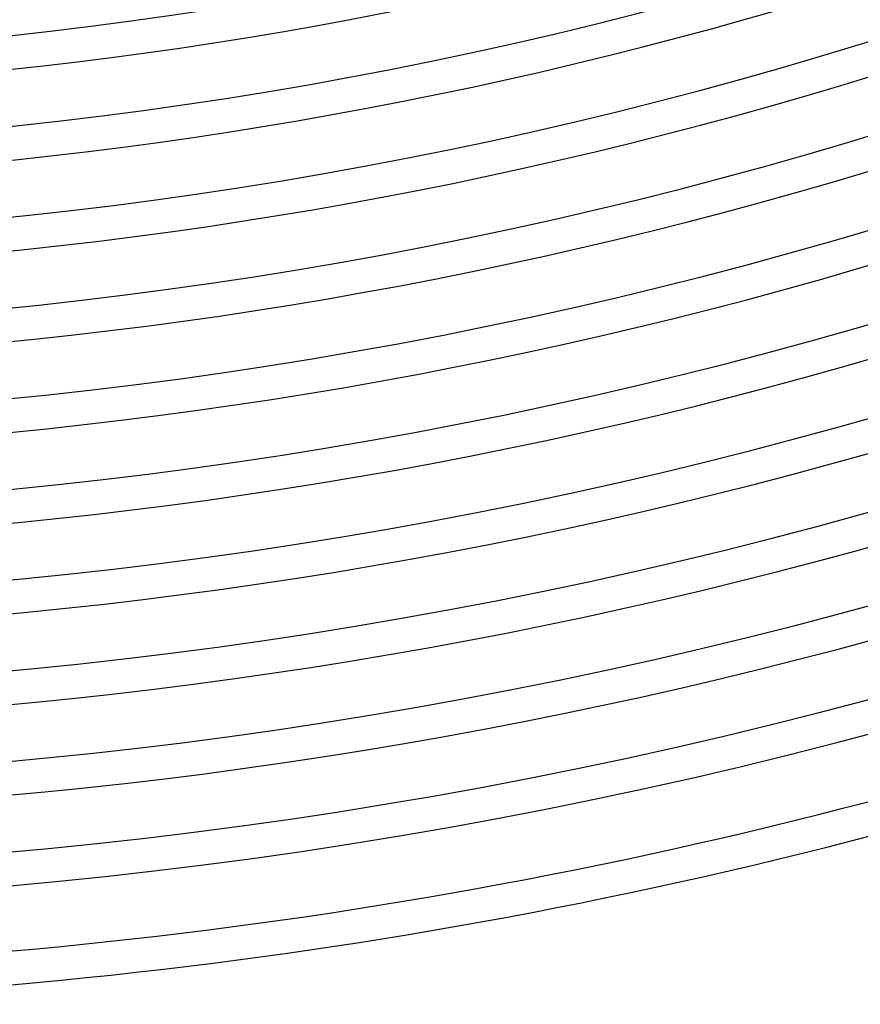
# Model space of a CAD drawing. Header units: millimetres. Extents: x -660 to 660, y -630 to 630.
# Tile 50 of 131: x 54 to 155, y -615 to -498. Entities that reach past the tile are written whole.
import ezdxf

# ---------------------------------------------------------------- set-up
doc = ezdxf.new("R2010")
doc.units = ezdxf.units.MM
doc.layers.add('THICK', color=7, linetype='Continuous')

msp = doc.modelspace()

# ---------------------------------------------------------------- linework, layer by layer
at = {"layer": 'THICK'}
for centre, radius, start, end in [((0, 2.449212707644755e-15), 592.5, 179.9999801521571, 0), ((0, 3.612588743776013e-15), 581.75, 179.9999801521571, 0), ((0, 4.775964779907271e-15), 571, 179.9999801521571, 0), ((0, 5.93934081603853e-15), 560.25, 179.9999801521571, 0), ((0, 7.102716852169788e-15), 549.5, 179.9999801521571, 0), ((0, 8.266092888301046e-15), 538.75, 179.9999801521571, 0), ((0, 9.429468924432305e-15), 528, 179.9999801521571, 0), ((0, 1.059284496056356e-14), 517.25, 179.9999801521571, 0), ((0, 1.175622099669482e-14), 506.5, 179.9999801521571, 0), ((0, 1.175622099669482e-14), 502.5, 252.22807113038, 287.7719663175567), ((0, 1.059284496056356e-14), 513.25, 252.2232582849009, 287.7767218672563), ((0, 9.429468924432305e-15), 524, 252.2186746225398, 287.7813055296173), ((0, 8.266092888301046e-15), 534.75, 252.2142628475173, 287.7857173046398), ((0, 7.102716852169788e-15), 545.5, 252.2100802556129, 287.7899571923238), ((0, 5.93934081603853e-15), 556.25, 252.2060122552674, 287.7939678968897), ((0, 4.775964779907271e-15), 567, 252.2021161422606, 287.7979213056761), ((0, 3.612588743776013e-15), 577.75, 252.1983346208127, 287.8016455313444), ((0, 2.449212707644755e-15), 588.5, 252.1947249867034, 287.8052551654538), ((0, 1.285836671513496e-15), 599.25, 252.1912299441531, 287.8087502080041), ((0, 1.285836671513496e-15), 603.25, 252.037791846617, 287.9622456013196), ((0, 1.224606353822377e-16), 611, 252.1875630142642, 287.8124744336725), ((0, 1.224606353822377e-16), 615, 252.1860733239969, 287.8139068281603)]:
    msp.add_arc(centre, radius, start, end, dxfattribs=at)

doc.saveas('drawing.dxf')
